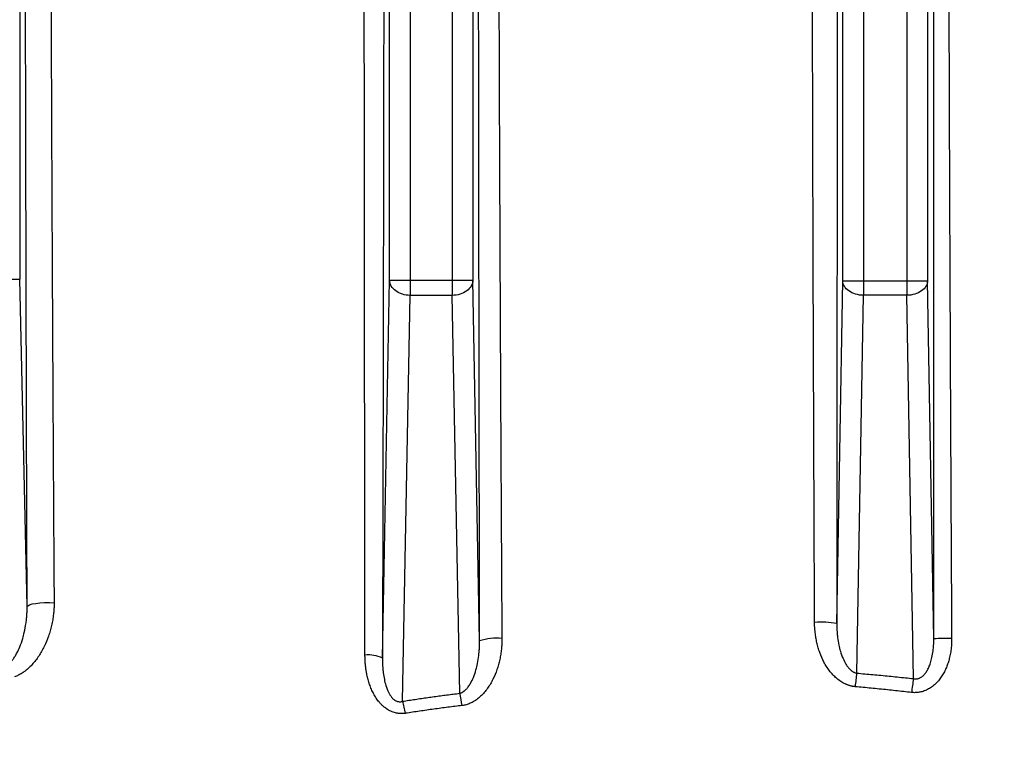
# Model space of a CAD drawing. Header units: inches. Extents: x -31 to 41.9, y -36.4 to 51.2.
# Tile 22 of 30: x -3.9 to 5.5, y 38.8 to 45.7. Entities that reach past the tile are written whole.
import ezdxf

# ---------------------------------------------------------------- set-up
doc = ezdxf.new("R2010")
doc.units = ezdxf.units.IN
doc.header["$MEASUREMENT"] = 0

msp = doc.modelspace()

# ---------------------------------------------------------------- linework, layer by layer
at = {"color": 7, "linetype": 'Continuous', "lineweight": 25}
for p, q in [((-3.9257, 48.7987), (-3.9257, 43.2073)), ((-0.3971, 43.1962), (-0.3971, 48.8006)), ((-0.2003, 48.8072), (-0.2003, 43.0518)), ((0.2003, 48.8072), (0.2003, 43.0518)), ((0.3971, 48.8006), (0.3971, 43.1962)), ((3.9257, 43.1913), (3.9257, 48.7987)), ((4.1225, 48.8067), (4.1225, 43.0527)), ((4.5389, 48.8082), (4.5389, 43.0527)), ((4.7357, 48.8033), (4.7357, 43.1913)), ((-4.7357, 43.2073), (-3.9257, 43.2073)), ((-3.8547, 40.0844), (-3.9257, 43.2073)), ((-0.465, 39.592), (-0.3971, 43.1962)), ((-0.3971, 43.1962), (0.3971, 43.1962)), ((0.4618, 39.7574), (0.3971, 43.1962)), ((3.8692, 39.9245), (3.9257, 43.1913)), ((3.9257, 43.1913), (4.7357, 43.1913)), ((4.7948, 39.7768), (4.7357, 43.1913)), ((-0.2731, 39.1813), (-0.2003, 43.0518)), ((0.2003, 43.0518), (-0.2003, 43.0518)), ((0.2717, 39.2578), (0.2003, 43.0518)), ((4.0602, 39.4498), (4.1225, 43.0527)), ((4.5389, 43.0527), (4.1225, 43.0527)), ((4.6022, 39.3973), (4.5389, 43.0527))]:
    msp.add_line(p, q, dxfattribs=at)
at = {"color": 7, "linetype": 'Continuous', "lineweight": 25, "flags": 128}
msp.add_lwpolyline([(-3.8547, 40.0844), (-3.8486, 40.0933), (-3.8322, 40.1018), (-3.8063, 40.1093), (-3.7724, 40.1155), (-3.7323, 40.1199), (-3.6882, 40.1225), (-3.6424, 40.123), (-3.5975, 40.1214)], dxfattribs=at)
at = {"color": 7, "linetype": 'Continuous', "lineweight": 25}
for centre, radius, start, end in [((3.7108, 38.7944), 1.1412, 82.02306, 92.68957), ((0.621, 39.2937), 0.4902, 83.75586, 108.94993), ((4.9281, 37.2273), 2.553, 89.17499, 92.99348), ((-0.5977, 39.3249), 0.2983, 63.56861, 96.55175), ((5.7842, 39.1753), 1.7457, 170.95147, 175.22146), ((5.9594, 39.1204), 1.3852, 168.46847, 173.99163), ((-1.0502, 38.9296), 0.8168, 9.67269, 17.95019), ((-0.7319, 39.006), 1.0347, 7.48916, 14.08289)]:
    msp.add_arc(centre, radius, start, end, dxfattribs=at)
for points, knots in [([(-3.8547, 40.0844), (-3.8549, 40.1276), (-3.8552, 40.2145), (-3.8556, 40.3452), (-3.8561, 40.477), (-3.8565, 40.6097), (-3.857, 40.7433), (-3.8574, 40.878), (-3.8578, 41.0136), (-3.8583, 41.1501), (-3.8587, 41.2876), (-3.8591, 41.4261), (-3.8595, 41.5655), (-3.8599, 41.706), (-3.861, 42.0875), (-3.8628, 42.7242), (-3.865, 43.6069), (-3.8671, 44.5011), (-3.8686, 45.2096), (-3.8697, 45.7429), (-3.8704, 46.0952), (-3.8711, 46.4514), (-3.8717, 46.8114), (-3.8721, 47.0528), (-3.8724, 47.1741)], [0, 0, 0, 0, 0.018476, 0.037078, 0.055807, 0.074663, 0.093646, 0.112757, 0.131994, 0.15136, 0.170853, 0.190473, 0.210222, 0.230098, 0.250103, 0.372185, 0.500022, 0.623579, 0.749954, 0.798918, 0.848404, 0.898412, 0.948944, 1, 1, 1, 1]), ([(-3.631, 47.1932), (-3.6308, 47.1214), (-3.6304, 46.9781), (-3.6297, 46.7636), (-3.629, 46.5499), (-3.6283, 46.3371), (-3.6276, 46.1251), (-3.6268, 45.9139), (-3.6261, 45.7036), (-3.6253, 45.4942), (-3.6245, 45.2856), (-3.6237, 45.0778), (-3.6229, 44.8708), (-3.622, 44.6647), (-3.6212, 44.4593), (-3.6203, 44.2547), (-3.6194, 44.0508), (-3.6184, 43.8476), (-3.6171, 43.5684), (-3.6153, 43.2109), (-3.6131, 42.773), (-3.6108, 42.3283), (-3.6087, 41.9489), (-3.6069, 41.636), (-3.6054, 41.391), (-3.604, 41.1432), (-3.6024, 40.8923), (-3.6008, 40.6382), (-3.5992, 40.3808), (-3.5981, 40.2083), (-3.5975, 40.1214)], [0, 0, 0, 0, 0.030297, 0.060479, 0.090548, 0.120504, 0.150347, 0.180078, 0.209697, 0.239204, 0.268599, 0.297885, 0.327064, 0.356138, 0.385112, 0.413988, 0.442769, 0.471458, 0.500063, 0.561097, 0.623005, 0.685924, 0.749987, 0.784337, 0.81911, 0.854324, 0.889997, 0.926151, 0.96281, 1, 1, 1, 1]), ([(-0.6317, 39.6212), (-0.6318, 39.6698), (-0.6319, 39.7665), (-0.6321, 39.9106), (-0.6323, 40.0529), (-0.6325, 40.1934), (-0.6326, 40.3322), (-0.6328, 40.4692), (-0.633, 40.6046), (-0.6331, 40.7383), (-0.6333, 40.8704), (-0.6335, 41.0009), (-0.6336, 41.1298), (-0.6338, 41.2572), (-0.6339, 41.383), (-0.6344, 41.7917), (-0.6354, 42.4637), (-0.6362, 43.2543), (-0.6368, 43.8754), (-0.6372, 44.3491), (-0.6377, 44.8213), (-0.638, 45.3453), (-0.6382, 45.9221), (-0.6384, 46.5544), (-0.6384, 46.9788), (-0.6384, 47.1923)], [0, 0, 0, 0, 0.019381, 0.03851, 0.05739, 0.076029, 0.094429, 0.112595, 0.130533, 0.148246, 0.165739, 0.183016, 0.20008, 0.216936, 0.233586, 0.250036, 0.379112, 0.500036, 0.563175, 0.625023, 0.687477, 0.75001, 0.83227, 0.91559, 1, 1, 1, 1]), ([(-0.451, 47.1767), (-0.4511, 47.0649), (-0.4514, 46.8437), (-0.4519, 46.5158), (-0.4524, 46.1953), (-0.4528, 45.8823), (-0.4533, 45.5767), (-0.4541, 45.0464), (-0.4553, 44.314), (-0.4569, 43.365), (-0.4583, 42.5843), (-0.4595, 41.9527), (-0.4605, 41.4765), (-0.4615, 41.0063), (-0.4624, 40.6106), (-0.4632, 40.2961), (-0.4637, 40.0583), (-0.4643, 39.8239), (-0.4648, 39.6689), (-0.465, 39.592)], [0, 0, 0, 0, 0.044114, 0.08725, 0.129407, 0.170586, 0.210786, 0.250009, 0.379946, 0.499977, 0.624952, 0.688609, 0.749932, 0.813505, 0.874937, 0.906865, 0.938351, 0.969396, 1, 1, 1, 1]), ([(0.4618, 39.7574), (0.4617, 39.8073), (0.4615, 39.9078), (0.4612, 40.0594), (0.4609, 40.2127), (0.4606, 40.3678), (0.4603, 40.5247), (0.4598, 40.7809), (0.4592, 41.1425), (0.4584, 41.602), (0.4576, 42.0688), (0.4567, 42.687), (0.4556, 43.464), (0.4543, 44.3922), (0.4531, 45.3206), (0.4519, 46.2492), (0.4511, 46.8683), (0.4508, 47.1779)], [0, 0, 0, 0, 0.020264, 0.040758, 0.061483, 0.082437, 0.103622, 0.125037, 0.186237, 0.250039, 0.310994, 0.375029, 0.500017, 0.625008, 0.750002, 0.875, 1, 1, 1, 1]), ([(0.6419, 47.1918), (0.6425, 46.9829), (0.6436, 46.5679), (0.6455, 45.9496), (0.6474, 45.3867), (0.6492, 44.8743), (0.6516, 44.2561), (0.6548, 43.495), (0.6589, 42.5684), (0.6629, 41.8009), (0.6662, 41.1717), (0.6684, 40.7903), (0.6701, 40.4833), (0.6715, 40.2564), (0.6729, 40.0214), (0.6738, 39.8621), (0.6743, 39.781)], [0, 0, 0, 0, 0.084474, 0.167791, 0.250008, 0.312117, 0.37501, 0.500007, 0.619999, 0.749985, 0.810765, 0.874979, 0.904599, 0.935288, 0.967077, 1, 1, 1, 1]), ([(3.6572, 39.9343), (3.657, 39.9942), (3.6565, 40.11), (3.6558, 40.278), (3.6552, 40.4345), (3.6546, 40.5797), (3.6541, 40.714), (3.6531, 40.9607), (3.6517, 41.3042), (3.6499, 41.7638), (3.6482, 42.2076), (3.646, 42.8124), (3.6434, 43.5623), (3.6407, 44.4696), (3.6389, 45.2255), (3.6379, 45.7543), (3.6374, 46.0566), (3.6369, 46.3581), (3.6364, 46.7361), (3.6362, 47.0383), (3.636, 47.1903)], [0, 0, 0, 0, 0.024766, 0.047911, 0.069474, 0.089489, 0.107988, 0.124998, 0.191524, 0.249996, 0.315018, 0.374996, 0.499996, 0.624996, 0.749995, 0.812494, 0.843662, 0.874995, 0.937141, 1, 1, 1, 1]), ([(3.8736, 47.1812), (3.8736, 47.109), (3.8735, 46.9636), (3.8733, 46.7442), (3.8731, 46.5218), (3.873, 46.2965), (3.8728, 46.0683), (3.8726, 45.8373), (3.8725, 45.6033), (3.8723, 45.2993), (3.8721, 44.918), (3.8717, 44.3132), (3.8714, 43.7042), (3.8711, 43.0993), (3.8709, 42.6346), (3.8707, 42.181), (3.8704, 41.7221), (3.8702, 41.2795), (3.8699, 40.8731), (3.8696, 40.5224), (3.8694, 40.2201), (3.8692, 40.022), (3.8692, 39.9245)], [0, 0, 0, 0, 0.029858, 0.060114, 0.090768, 0.121819, 0.153268, 0.185114, 0.217358, 0.250001, 0.310766, 0.374999, 0.499999, 0.562499, 0.625, 0.692056, 0.749999, 0.814688, 0.874997, 0.918034, 0.959701, 1, 1, 1, 1]), ([(4.7948, 39.7768), (4.7948, 39.8355), (4.7948, 39.9543), (4.7947, 40.1349), (4.7947, 40.32), (4.7946, 40.5098), (4.7946, 40.7845), (4.7946, 41.1579), (4.7946, 41.5986), (4.7946, 42.0691), (4.7946, 42.532), (4.7946, 43.0171), (4.7946, 43.487), (4.7946, 43.9499), (4.7946, 44.4173), (4.7945, 44.8732), (4.7944, 45.287), (4.7943, 45.6462), (4.7942, 45.959), (4.7941, 46.2689), (4.7939, 46.5761), (4.7938, 46.8804), (4.7937, 47.0823), (4.7936, 47.1828)], [0, 0, 0, 0, 0.023761, 0.048141, 0.073139, 0.098757, 0.124994, 0.184413, 0.24999, 0.303499, 0.37499, 0.43749, 0.49999, 0.565315, 0.624986, 0.689314, 0.74998, 0.792595, 0.834831, 0.876689, 0.91817, 0.959273, 1, 1, 1, 1]), ([(4.9344, 47.1894), (4.9346, 47.1271), (4.9349, 47.0027), (4.9353, 46.8167), (4.9358, 46.6315), (4.9363, 46.4472), (4.9371, 46.1725), (4.9381, 45.8026), (4.9396, 45.3431), (4.9412, 44.8779), (4.9434, 44.2604), (4.9459, 43.646), (4.9485, 43.0285), (4.9505, 42.5766), (4.9526, 42.1068), (4.9548, 41.6728), (4.9571, 41.1985), (4.9592, 40.7999), (4.9611, 40.462), (4.9623, 40.2312), (4.9636, 40.0123), (4.9645, 39.858), (4.9649, 39.7801)], [0, 0, 0, 0, 0.025249, 0.05037, 0.075365, 0.100241, 0.125001, 0.186644, 0.250002, 0.311086, 0.375001, 0.5, 0.559809, 0.625, 0.682981, 0.75, 0.800688, 0.874998, 0.911375, 0.937498, 0.968449, 1, 1, 1, 1]), ([(17.8006, 45.5575), (17.7999, 45.5567), (17.7983, 45.5552), (17.7954, 45.5523), (17.792, 45.5489), (17.7879, 45.5448), (17.7831, 45.54), (17.7775, 45.5344), (17.771, 45.5279), (17.7634, 45.5203), (17.7548, 45.5117), (17.745, 45.5019), (17.7339, 45.4908), (17.7214, 45.4783), (17.7074, 45.4643), (17.6919, 45.4488), (17.6748, 45.4317), (17.6559, 45.4128), (17.6353, 45.3922), (17.6128, 45.3698), (17.5885, 45.3454), (17.5622, 45.3192), (17.5339, 45.2908), (17.5032, 45.2601), (17.4699, 45.2269), (17.388, 45.145), (17.241, 44.9979), (16.9998, 44.7568), (16.7187, 44.4757), (16.4703, 44.2274), (16.2467, 44.0038), (16.0686, 43.8258), (15.869, 43.6263), (15.6029, 43.3602), (15.2753, 43.0326), (14.7806, 42.5379), (14.1657, 41.9232), (13.3371, 41.0947), (12.3302, 40.088), (11.2888, 39.0468), (10.2799, 38.0381), (9.3667, 37.1251), (8.435, 36.1936), (7.8031, 35.5618), (7.482, 35.2408), (7.4727, 35.2315), (7.4627, 35.2214), (7.4519, 35.2106), (7.4403, 35.199), (7.4279, 35.1867), (7.4148, 35.1736), (7.401, 35.1597), (7.3864, 35.1451), (7.371, 35.1297), (7.3548, 35.1136), (7.3379, 35.0967), (7.3202, 35.079), (7.3018, 35.0606), (7.2826, 35.0414), (7.2627, 35.0214), (7.2419, 35.0007), (7.2205, 34.9792), (7.1982, 34.957), (7.1752, 34.934), (7.1514, 34.9102), (7.1269, 34.8857), (7.1016, 34.8604), (7.0756, 34.8344), (7.0487, 34.8076), (7.0212, 34.78), (6.9928, 34.7516), (6.9637, 34.7225), (6.9338, 34.6927), (6.9032, 34.6621), (6.8718, 34.6307), (6.8397, 34.5985), (6.8068, 34.5656), (6.7731, 34.5319), (6.7386, 34.4975), (6.7034, 34.4623), (6.6675, 34.4264), (6.6308, 34.3897), (6.5933, 34.3522), (6.5551, 34.314), (6.5161, 34.275), (6.4763, 34.2353), (6.4358, 34.1948), (6.3946, 34.1535), (6.3526, 34.1115), (6.3098, 34.0688), (6.2663, 34.0253), (6.2221, 33.981), (6.177, 33.936), (6.1313, 33.8903), (6.0848, 33.8438), (6.0375, 33.7965), (5.9895, 33.7485), (5.9408, 33.6998), (5.8913, 33.6503), (5.8411, 33.6001), (5.7902, 33.5492), (5.7385, 33.4975), (5.6861, 33.4451), (5.6329, 33.392), (5.579, 33.3381), (5.5244, 33.2835), (5.4691, 33.2282), (5.4131, 33.1722), (5.3563, 33.1155), (5.2989, 33.058), (5.2407, 32.9998), (5.1818, 32.941), (5.1222, 32.8814), (5.0619, 32.8211), (5.001, 32.7602), (4.9393, 32.6985), (4.877, 32.6362), (4.8139, 32.5731), (4.7502, 32.5094), (4.6858, 32.4451), (4.6208, 32.38), (4.5551, 32.3143), (4.4887, 32.248), (4.4217, 32.181), (4.354, 32.1133), (4.2857, 32.045), (4.2168, 31.9761), (4.1472, 31.9066), (4.077, 31.8364), (4.0062, 31.7656), (3.9348, 31.6942), (3.8628, 31.6222), (3.7902, 31.5496), (3.717, 31.4765), (3.6433, 31.4027), (3.569, 31.3284), (3.4941, 31.2535), (3.4186, 31.1781), (3.3427, 31.1022), (3.2662, 31.0257), (3.1891, 30.9486), (3.1116, 30.8711), (3.0335, 30.7931), (2.955, 30.7146), (2.876, 30.6356), (2.7965, 30.5561), (2.7166, 30.4762), (2.6362, 30.3958), (2.5553, 30.315), (2.4741, 30.2337), (2.3924, 30.1521), (2.3104, 30.0701), (2.2279, 29.9876), (2.1451, 29.9048), (2.062, 29.8217), (1.9784, 29.7382), (1.8946, 29.6544), (1.8104, 29.5702), (1.726, 29.4858), (1.6413, 29.4011), (1.5563, 29.3161), (1.471, 29.2309), (1.3855, 29.1454), (1.2998, 29.0597), (1.2139, 28.9738), (1.1279, 28.8878), (1.0416, 28.8015), (0.9552, 28.7152), (0.8687, 28.6287), (0.7821, 28.5421), (0.6954, 28.4554), (0.6086, 28.3686), (0.5218, 28.2818), (0.435, 28.195), (0.3481, 28.1081), (0.2905, 28.0505), (0.2616, 28.0217)], [0, 0, 0, 0, 0.002327, 0.00484, 0.007539, 0.010423, 0.013493, 0.016746, 0.020182, 0.023799, 0.027593, 0.031561, 0.035699, 0.040001, 0.044464, 0.04908, 0.053841, 0.058741, 0.063769, 0.068917, 0.074176, 0.079536, 0.085, 0.090624, 0.096413, 0.102368, 0.131306, 0.160223, 0.189123, 0.218004, 0.227473, 0.245284, 0.260553, 0.272584, 0.302899, 0.327194, 0.366357, 0.411153, 0.461572, 0.517608, 0.557354, 0.597087, 0.636811, 0.676527, 0.676885, 0.677276, 0.677698, 0.678153, 0.678639, 0.679157, 0.679708, 0.68029, 0.680904, 0.68155, 0.682228, 0.682938, 0.68368, 0.684453, 0.685259, 0.686097, 0.686966, 0.687868, 0.688801, 0.689767, 0.690764, 0.691793, 0.692854, 0.693947, 0.695072, 0.696229, 0.697418, 0.698639, 0.699892, 0.701176, 0.702493, 0.703841, 0.705222, 0.706634, 0.708078, 0.709555, 0.711063, 0.712603, 0.714175, 0.715779, 0.717415, 0.719082, 0.720782, 0.722514, 0.724277, 0.726073, 0.7279, 0.729759, 0.731651, 0.733574, 0.735529, 0.737516, 0.739535, 0.741586, 0.743669, 0.745783, 0.74793, 0.750109, 0.752319, 0.754562, 0.756836, 0.759142, 0.76148, 0.763851, 0.766253, 0.768687, 0.771153, 0.773651, 0.77618, 0.778742, 0.781336, 0.783961, 0.786619, 0.789308, 0.79203, 0.794783, 0.797568, 0.800385, 0.803235, 0.806116, 0.809029, 0.811974, 0.814951, 0.817959, 0.821, 0.824073, 0.827178, 0.830314, 0.833483, 0.836683, 0.839916, 0.84318, 0.846477, 0.849805, 0.853166, 0.856558, 0.859982, 0.863438, 0.866927, 0.870447, 0.873999, 0.877583, 0.881199, 0.884848, 0.888528, 0.89224, 0.895984, 0.89976, 0.903568, 0.907409, 0.911281, 0.915185, 0.919121, 0.923089, 0.92709, 0.931122, 0.935186, 0.939283, 0.943411, 0.947572, 0.951764, 0.955989, 0.960246, 0.964534, 0.968855, 0.973208, 0.977593, 0.98201, 0.98646, 0.990941, 0.995454, 1, 1, 1, 1]), ([(-0.2003, 43.0518), (-0.2258, 43.052), (-0.2514, 43.056), (-0.2987, 43.0706), (-0.3204, 43.0814), (-0.3568, 43.108), (-0.3714, 43.124), (-0.3914, 43.1587), (-0.3968, 43.1774), (-0.3971, 43.1962)], [0, 0, 0, 0, 0.25, 0.25, 0.5, 0.5, 0.75, 0.75, 1, 1, 1, 1]), ([(0.3971, 43.1962), (0.3968, 43.1774), (0.3914, 43.1587), (0.3714, 43.124), (0.3568, 43.108), (0.3204, 43.0814), (0.2987, 43.0706), (0.2514, 43.056), (0.2258, 43.052), (0.2003, 43.0518)], [0, 0, 0, 0, 0.25, 0.25, 0.5, 0.5, 0.75, 0.75, 1, 1, 1, 1]), ([(4.1225, 43.0527), (4.097, 43.0529), (4.0714, 43.0567), (4.0241, 43.0708), (4.0024, 43.0811), (3.966, 43.1067), (3.9514, 43.122), (3.9314, 43.1553), (3.926, 43.1733), (3.9257, 43.1913)], [0, 0, 0, 0, 0.25, 0.25, 0.5, 0.5, 0.75, 0.75, 1, 1, 1, 1]), ([(4.7357, 43.1913), (4.7354, 43.1733), (4.73, 43.1553), (4.71, 43.122), (4.6954, 43.1067), (4.659, 43.0811), (4.6373, 43.0708), (4.59, 43.0567), (4.5645, 43.0529), (4.5389, 43.0527)], [0, 0, 0, 0, 0.25, 0.25, 0.5, 0.5, 0.75, 0.75, 1, 1, 1, 1]), ([(-3.5975, 40.1214), (-3.5975, 40.1154), (-3.5975, 40.1033), (-3.5979, 40.0851), (-3.5987, 40.0669), (-3.5999, 40.0486), (-3.6014, 40.0303), (-3.6045, 40.0001), (-3.6105, 39.958), (-3.6211, 39.905), (-3.6345, 39.8529), (-3.6559, 39.7852), (-3.6831, 39.7195), (-3.7158, 39.6572), (-3.7434, 39.6122), (-3.7737, 39.5698), (-3.8075, 39.5297), (-3.8441, 39.4933), (-3.8767, 39.467), (-3.9024, 39.4496), (-3.9205, 39.4387), (-3.9387, 39.4292), (-3.957, 39.4208), (-3.9695, 39.4162), (-3.9757, 39.414)], [0, 0, 0, 0, 0.020625, 0.041347, 0.062176, 0.08312, 0.104189, 0.125393, 0.187847, 0.250781, 0.312979, 0.37512, 0.499382, 0.562657, 0.624712, 0.687977, 0.749322, 0.81346, 0.874803, 0.901068, 0.926651, 0.951619, 0.976044, 1, 1, 1, 1]), ([(-4.0425, 39.529), (-4.0404, 39.5305), (-4.036, 39.5336), (-4.0296, 39.5387), (-4.0232, 39.5443), (-4.0168, 39.5504), (-4.0103, 39.557), (-4.0039, 39.5641), (-3.9974, 39.5718), (-3.9862, 39.586), (-3.9704, 39.6089), (-3.9473, 39.6491), (-3.9215, 39.7058), (-3.8987, 39.7717), (-3.8789, 39.8472), (-3.8668, 39.9123), (-3.8597, 39.9714), (-3.8565, 40.012), (-3.8548, 40.049), (-3.8547, 40.0728), (-3.8547, 40.0844)], [0, 0, 0, 0, 0.013397, 0.027411, 0.042053, 0.057336, 0.073268, 0.089859, 0.107115, 0.125045, 0.183919, 0.250229, 0.362454, 0.500169, 0.599275, 0.749684, 0.823776, 0.887295, 0.945364, 1, 1, 1, 1]), ([(4.0445, 39.3207), (4.0413, 39.321), (4.0348, 39.3217), (4.0252, 39.3231), (4.0156, 39.3248), (4.006, 39.3269), (3.9965, 39.3294), (3.987, 39.3322), (3.9775, 39.3353), (3.9681, 39.3388), (3.9587, 39.3427), (3.9378, 39.352), (3.906, 39.3699), (3.8669, 39.3996), (3.8311, 39.4342), (3.7996, 39.4717), (3.7713, 39.5125), (3.7385, 39.5693), (3.7121, 39.6298), (3.6916, 39.6921), (3.6792, 39.7395), (3.6696, 39.7877), (3.6634, 39.8307), (3.6597, 39.8688), (3.6577, 39.9015), (3.6574, 39.9234), (3.6572, 39.9343)], [0, 0, 0, 0, 0.012355, 0.024724, 0.037123, 0.049569, 0.062076, 0.074661, 0.087339, 0.100125, 0.113034, 0.126079, 0.187419, 0.251539, 0.312778, 0.376646, 0.438103, 0.501703, 0.626614, 0.688451, 0.751362, 0.813034, 0.875282, 0.91684, 0.958395, 1, 1, 1, 1]), ([(3.8692, 39.9245), (3.8692, 39.9189), (3.8691, 39.9077), (3.8695, 39.8909), (3.87, 39.874), (3.8712, 39.8516), (3.8732, 39.8236), (3.8783, 39.777), (3.8874, 39.7218), (3.904, 39.6544), (3.9255, 39.5927), (3.9511, 39.5416), (3.9756, 39.5061), (3.994, 39.486), (4.0086, 39.4736), (4.0187, 39.4663), (4.029, 39.4603), (4.0393, 39.4555), (4.0496, 39.4519), (4.0567, 39.4505), (4.0602, 39.4498)], [0, 0, 0, 0, 0.031168, 0.062378, 0.093631, 0.124925, 0.187409, 0.249518, 0.386079, 0.499356, 0.63637, 0.749247, 0.8161, 0.874376, 0.898165, 0.920631, 0.941893, 0.962095, 0.981401, 1, 1, 1, 1]), ([(0.2717, 39.2578), (0.2736, 39.2582), (0.2774, 39.2592), (0.283, 39.2611), (0.2886, 39.2634), (0.2942, 39.2661), (0.2998, 39.2692), (0.3054, 39.2726), (0.3109, 39.2765), (0.3165, 39.2807), (0.322, 39.2853), (0.3275, 39.2903), (0.3389, 39.3015), (0.3556, 39.3216), (0.3797, 39.359), (0.405, 39.4123), (0.4266, 39.4763), (0.4433, 39.5462), (0.4524, 39.6025), (0.4576, 39.651), (0.4606, 39.6904), (0.4619, 39.7267), (0.4619, 39.7502), (0.4618, 39.7574)], [0, 0, 0, 0, 0.009697, 0.01966, 0.029922, 0.040512, 0.051457, 0.062781, 0.074507, 0.086654, 0.099239, 0.11228, 0.12579, 0.183845, 0.250687, 0.363547, 0.500481, 0.613343, 0.750036, 0.805773, 0.874883, 0.961544, 1, 1, 1, 1]), ([(0.6743, 39.781), (0.6743, 39.7754), (0.6744, 39.7641), (0.674, 39.7472), (0.6733, 39.7303), (0.6724, 39.7135), (0.6711, 39.6966), (0.6685, 39.6687), (0.6635, 39.6299), (0.6543, 39.5804), (0.6424, 39.5318), (0.6228, 39.4678), (0.5972, 39.4055), (0.5652, 39.3467), (0.5376, 39.3043), (0.5068, 39.2649), (0.4715, 39.2282), (0.4329, 39.1963), (0.3983, 39.1749), (0.3711, 39.1619), (0.3521, 39.1543), (0.3329, 39.1483), (0.3135, 39.1436), (0.3005, 39.1418), (0.294, 39.1409)], [0, 0, 0, 0, 0.020925, 0.041838, 0.062745, 0.083655, 0.104573, 0.125508, 0.187953, 0.249972, 0.312509, 0.374152, 0.499331, 0.562632, 0.623932, 0.687972, 0.749369, 0.813535, 0.874691, 0.90066, 0.926049, 0.950981, 0.975586, 1, 1, 1, 1]), ([(4.9649, 39.7801), (4.9649, 39.7739), (4.9649, 39.7616), (4.9643, 39.7431), (4.9634, 39.7249), (4.9619, 39.7038), (4.9594, 39.6802), (4.9558, 39.6539), (4.9512, 39.6278), (4.9442, 39.5956), (4.9341, 39.5578), (4.9191, 39.5149), (4.901, 39.4734), (4.8791, 39.4332), (4.854, 39.3956), (4.825, 39.3606), (4.7922, 39.33), (4.7552, 39.3037), (4.7148, 39.2829), (4.6801, 39.2718), (4.6537, 39.2667), (4.6358, 39.2645), (4.6179, 39.2635), (4.5999, 39.2637), (4.5878, 39.2649), (4.5818, 39.2654)], [0, 0, 0, 0, 0.025632, 0.051076, 0.076343, 0.101448, 0.138524, 0.174893, 0.211357, 0.248611, 0.311097, 0.373681, 0.436976, 0.498337, 0.563487, 0.624249, 0.686713, 0.749103, 0.812614, 0.87496, 0.899946, 0.924825, 0.949715, 0.974735, 1, 1, 1, 1]), ([(4.6022, 39.3973), (4.6042, 39.3969), (4.6082, 39.3961), (4.6143, 39.3954), (4.6204, 39.395), (4.6274, 39.3951), (4.6356, 39.3959), (4.6447, 39.3979), (4.6536, 39.4006), (4.668, 39.4066), (4.6878, 39.4197), (4.7102, 39.4426), (4.7304, 39.4719), (4.7485, 39.5072), (4.7648, 39.5504), (4.7788, 39.6026), (4.7868, 39.6493), (4.7911, 39.6876), (4.7933, 39.7153), (4.7947, 39.7453), (4.7948, 39.7661), (4.7948, 39.7768)], [0, 0, 0, 0, 0.01303, 0.025778, 0.038292, 0.050624, 0.069441, 0.088891, 0.107909, 0.126183, 0.184839, 0.25172, 0.323447, 0.406392, 0.501246, 0.61663, 0.750813, 0.805473, 0.86522, 0.930061, 1, 1, 1, 1]), ([(-0.245, 39.0668), (-0.2482, 39.0664), (-0.2546, 39.0654), (-0.2642, 39.0645), (-0.2737, 39.0639), (-0.2833, 39.0638), (-0.2928, 39.0639), (-0.3022, 39.0645), (-0.3116, 39.0654), (-0.321, 39.0667), (-0.3304, 39.0684), (-0.3443, 39.0715), (-0.3629, 39.077), (-0.3852, 39.0861), (-0.4067, 39.097), (-0.4255, 39.1087), (-0.4419, 39.1207), (-0.459, 39.1348), (-0.4777, 39.1527), (-0.5012, 39.179), (-0.526, 39.2128), (-0.5501, 39.2537), (-0.5708, 39.2972), (-0.5878, 39.3418), (-0.6021, 39.3878), (-0.6125, 39.4305), (-0.6199, 39.4702), (-0.6252, 39.507), (-0.6289, 39.5445), (-0.6313, 39.5826), (-0.6316, 39.6083), (-0.6317, 39.6212)], [0, 0, 0, 0, 0.0128386, 0.0255676, 0.0382057, 0.0507719, 0.0632856, 0.0757664, 0.0882342, 0.1007087, 0.11321, 0.1257576, 0.1567853, 0.1891769, 0.2204618, 0.2513648, 0.2754982, 0.2999874, 0.3383151, 0.3767331, 0.4378762, 0.502223, 0.5624874, 0.6270686, 0.6894344, 0.751826, 0.8001027, 0.8489799, 0.8985376, 0.948853, 1, 1, 1, 1]), ([(-0.465, 39.592), (-0.465, 39.5853), (-0.465, 39.5723), (-0.4647, 39.5532), (-0.4641, 39.5349), (-0.4632, 39.5175), (-0.4621, 39.5009), (-0.4608, 39.4852), (-0.4576, 39.453), (-0.4512, 39.4073), (-0.4372, 39.3442), (-0.4177, 39.2859), (-0.3953, 39.2434), (-0.3778, 39.2202), (-0.3691, 39.2105), (-0.3611, 39.2028), (-0.354, 39.1967), (-0.3464, 39.1914), (-0.3377, 39.1863), (-0.3279, 39.1819), (-0.3172, 39.1787), (-0.3063, 39.177), (-0.2952, 39.1769), (-0.284, 39.1782), (-0.2768, 39.1803), (-0.2731, 39.1813)], [0, 0, 0, 0, 0.040819, 0.079892, 0.117218, 0.152797, 0.186632, 0.218722, 0.249068, 0.383516, 0.498393, 0.637695, 0.748003, 0.776687, 0.803556, 0.822182, 0.839298, 0.856179, 0.873816, 0.894935, 0.91549, 0.935877, 0.956502, 0.977757, 1, 1, 1, 1]), ([(4.0602, 39.4498), (4.0857, 39.4476), (4.1369, 39.4432), (4.2139, 39.4363), (4.291, 39.4291), (4.3685, 39.4216), (4.4461, 39.4138), (4.5241, 39.4058), (4.5761, 39.4002), (4.6022, 39.3973)], [0, 0, 0, 0, 0.1411811, 0.2829156, 0.4252065, 0.5680573, 0.711471, 0.8554509, 1, 1, 1, 1]), ([(4.5818, 39.2654), (4.5563, 39.2683), (4.5052, 39.2742), (4.4285, 39.2826), (4.3517, 39.2907), (4.275, 39.2986), (4.1982, 39.3063), (4.1214, 39.3136), (4.0701, 39.3183), (4.0445, 39.3207)], [0, 0, 0, 0, 0.142984, 0.285931, 0.428838, 0.571702, 0.714519, 0.857286, 1, 1, 1, 1]), ([(-0.2731, 39.1813), (-0.2532, 39.1845), (-0.2132, 39.1907), (-0.153, 39.1999), (-0.0928, 39.2088), (-0.0324, 39.2175), (0.0282, 39.226), (0.0888, 39.2343), (0.1497, 39.2424), (0.2106, 39.2502), (0.2513, 39.2552), (0.2717, 39.2578)], [0, 0, 0, 0, 0.110603, 0.221324, 0.332168, 0.443138, 0.554238, 0.665471, 0.77684, 0.888348, 1, 1, 1, 1]), ([(0.294, 39.1409), (0.2715, 39.1381), (0.2264, 39.1327), (0.1589, 39.1242), (0.0915, 39.1154), (0.024, 39.1063), (-0.0433, 39.0969), (-0.1106, 39.0872), (-0.1779, 39.0772), (-0.2226, 39.0703), (-0.245, 39.0668)], [0, 0, 0, 0, 0.124777, 0.249617, 0.37452, 0.499487, 0.624518, 0.749613, 0.874774, 1, 1, 1, 1])]:
    msp.add_open_spline(points, degree=3, knots=knots, dxfattribs=at)

doc.saveas('drawing.dxf')
